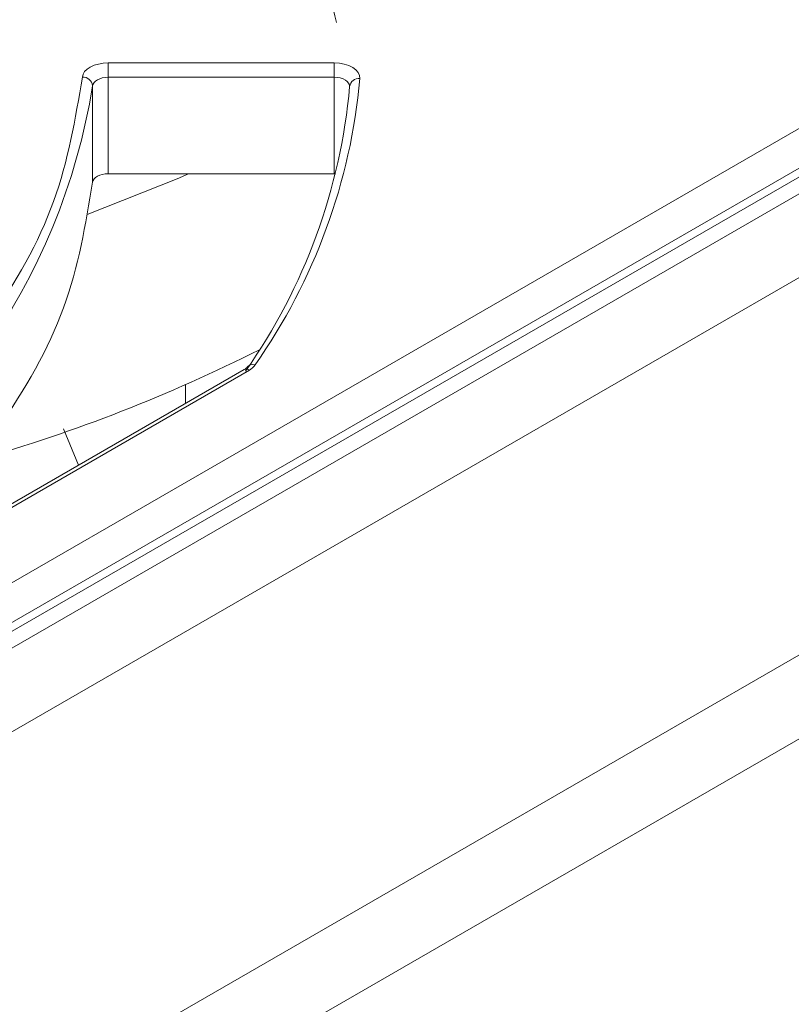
# Model space of a CAD drawing. Header units: millimetres. Extents: x -420 to 420, y -297 to 297.
# Tile 195 of 202: x 306 to 321, y 212 to 231. Entities that reach past the tile are written whole.
import ezdxf

# ---------------------------------------------------------------- set-up
doc = ezdxf.new("R2010")
doc.units = ezdxf.units.MM
doc.header["$MEASUREMENT"] = 0
doc.layers.add('layer 1', color=7, linetype='Continuous')

msp = doc.modelspace()

# ---------------------------------------------------------------- linework, layer by layer
at = {"layer": 'layer 1', "lineweight": 9}
for points in [[(311.9748, 230.7367), (311.6262, 232.1431), (311.0258, 233.475), (310.2025, 234.6674)], [(269.8796, 197.9161), (269.8796, 197.9161), (332.3764, 233.9946), (332.3764, 233.9946)], [(332.0228, 232.1575), (332.0228, 232.1575), (270.5868, 196.6913), (270.5868, 196.6913)], [(274.4773, 201.8363), (274.4773, 201.8363), (326.8043, 232.0439), (326.8043, 232.0439)], [(327.4593, 231.6517), (327.4593, 231.6517), (274.8497, 201.2807), (274.8497, 201.2807)], [(327.7093, 231.6269), (327.7093, 231.6269), (275.0997, 201.2559), (275.0997, 201.2559)], [(307.5277, 229.9493), (307.5277, 229.9493), (311.9278, 229.9493), (311.9278, 229.9493)], [(307.5277, 229.6705), (307.5277, 229.6705), (307.5277, 229.9493), (307.5277, 229.9493)], [(311.9278, 229.9493), (311.9278, 229.9493), (311.9278, 229.6705), (311.9278, 229.6705)], [(307.2281, 229.5055), (307.2167, 229.6059), (307.1291, 229.6799), (307.0283, 229.6743)], [(311.9278, 229.6705), (311.9278, 229.6705), (307.5277, 229.6705), (307.5277, 229.6705)], [(307.5277, 229.6705), (307.5277, 229.6705), (307.5277, 227.7924), (307.5277, 227.7924)], [(310.3887, 224.0714), (311.5444, 225.72), (312.2472, 227.6428), (312.4274, 229.6479)], [(311.9278, 227.7924), (311.9278, 227.7924), (311.9278, 229.6705), (311.9278, 229.6705)], [(300.8656, 220.5527), (304.261, 222.3873), (306.6119, 225.6954), (307.2281, 229.5055)], [(307.2281, 227.6274), (307.2281, 227.6274), (307.2281, 229.5055), (307.2281, 229.5055)], [(310.2025, 223.9502), (311.3504, 225.5878), (312.0486, 227.4978), (312.2276, 229.4897)], [(311.9278, 227.7924), (311.9278, 227.7924), (307.5277, 227.7924), (307.5277, 227.7924)], [(311.953, 227.7918), (311.953, 227.7918), (311.9278, 227.7924), (311.9278, 227.7924)], [(248.5826, 176.6395), (248.5826, 176.6395), (332.0228, 224.8086), (332.0228, 224.8086)], [(305.0066, 222.2301), (306.8925, 222.7701), (308.7235, 223.4866), (310.4753, 224.3694)], [(310.2765, 223.9724), (310.2473, 223.9932), (310.2093, 223.997), (310.1765, 223.9822)], [(310.3887, 224.0714), (310.3295, 224.09), (310.2649, 224.0708), (310.2251, 224.023)], [(310.2765, 223.9724), (310.3209, 223.9966), (310.3593, 224.0304), (310.3887, 224.0714)], [(310.1765, 223.9822), (310.1765, 223.9822), (302.6622, 219.6443), (302.6622, 219.6443)], [(310.2765, 223.9724), (310.2765, 223.9724), (302.7622, 219.6343), (302.7622, 219.6343)], [(309.0325, 223.3218), (309.0325, 223.3218), (309.0325, 223.6832), (309.0325, 223.6832)], [(332.73, 223.5838), (332.73, 223.5838), (249.2898, 175.4146), (249.2898, 175.4146)], [(306.6609, 222.8263), (306.6609, 222.8263), (306.9513, 222.1203), (306.9513, 222.1203)], [(254.9467, 172.149), (254.9467, 172.149), (338.3869, 220.3181), (338.3869, 220.3181)], [(340.1547, 219.7057), (340.1547, 219.7057), (255.6537, 170.9244), (255.6537, 170.9244)]]:
    msp.add_open_spline(points, degree=3, dxfattribs=at)
for points, knots in [([(307.0283, 229.6743), (307.0283, 229.6743), (307.0417, 229.7287), (307.0417, 229.7287), (307.0417, 229.7287), (307.0417, 229.7287), (307.0729, 229.7805), (307.0729, 229.7805), (307.0729, 229.7805), (307.0729, 229.7805), (307.1203, 229.8281), (307.1203, 229.8281), (307.1203, 229.8281), (307.1203, 229.8281), (307.1827, 229.8695), (307.1827, 229.8695), (307.1827, 229.8695), (307.1827, 229.8695), (307.2573, 229.9035), (307.2573, 229.9035), (307.2573, 229.9035), (307.2573, 229.9035), (307.3419, 229.9285), (307.3419, 229.9285), (307.3419, 229.9285), (307.3419, 229.9285), (307.4331, 229.9441), (307.4331, 229.9441), (307.4331, 229.9441), (307.4331, 229.9441), (307.5277, 229.9493), (307.5277, 229.9493)], [0, 0, 0, 0, 0.1111111, 0.1111111, 0.1111111, 0.1111111, 0.2222222, 0.2222222, 0.2222222, 0.2222222, 0.3333333, 0.3333333, 0.3333333, 0.3333333, 0.4444444, 0.4444444, 0.4444444, 0.4444444, 0.5555556, 0.5555556, 0.5555556, 0.5555556, 0.6666667, 0.6666667, 0.6666667, 0.6666667, 0.7777778, 0.7777778, 0.7777778, 0.7777778, 1, 1, 1, 1]), ([(311.9278, 229.9493), (311.9278, 229.9493), (312.028, 229.9433), (312.028, 229.9433), (312.028, 229.9433), (312.028, 229.9433), (312.1242, 229.9261), (312.1242, 229.9261), (312.1242, 229.9261), (312.1242, 229.9261), (312.2124, 229.8979), (312.2124, 229.8979), (312.2124, 229.8979), (312.2124, 229.8979), (312.289, 229.8601), (312.289, 229.8601), (312.289, 229.8601), (312.289, 229.8601), (312.351, 229.8143), (312.351, 229.8143), (312.351, 229.8143), (312.351, 229.8143), (312.3958, 229.7623), (312.3958, 229.7623), (312.3958, 229.7623), (312.3958, 229.7623), (312.4216, 229.7061), (312.4216, 229.7061), (312.4216, 229.7061), (312.4216, 229.7061), (312.4274, 229.6479), (312.4274, 229.6479)], [0, 0, 0, 0, 0.1111111, 0.1111111, 0.1111111, 0.1111111, 0.2222222, 0.2222222, 0.2222222, 0.2222222, 0.3333333, 0.3333333, 0.3333333, 0.3333333, 0.4444444, 0.4444444, 0.4444444, 0.4444444, 0.5555556, 0.5555556, 0.5555556, 0.5555556, 0.6666667, 0.6666667, 0.6666667, 0.6666667, 0.7777778, 0.7777778, 0.7777778, 0.7777778, 1, 1, 1, 1]), ([(300.7166, 220.7931), (301.609, 221.4271), (302.5012, 222.0613), (303.2646, 222.7451), (303.2646, 222.7451), (304.028, 223.4292), (304.6626, 224.1626), (305.2002, 224.9192), (305.2002, 224.9192), (305.7379, 225.6758), (306.1787, 226.4552), (306.4671, 227.2514), (306.4671, 227.2514), (306.7557, 228.0478), (306.8919, 228.8611), (307.0283, 229.6743)], [0, 0, 0, 0, 0.2, 0.2, 0.2, 0.2, 0.4, 0.4, 0.4, 0.4, 0.6, 0.6, 0.6, 0.6, 1, 1, 1, 1]), ([(307.5277, 229.6705), (307.5277, 229.6705), (307.4709, 229.6673), (307.4709, 229.6673), (307.4709, 229.6673), (307.4709, 229.6673), (307.4161, 229.6581), (307.4161, 229.6581), (307.4161, 229.6581), (307.4161, 229.6581), (307.3655, 229.6429), (307.3655, 229.6429), (307.3655, 229.6429), (307.3655, 229.6429), (307.3207, 229.6227), (307.3207, 229.6227), (307.3207, 229.6227), (307.3207, 229.6227), (307.2833, 229.5977), (307.2833, 229.5977), (307.2833, 229.5977), (307.2833, 229.5977), (307.2547, 229.5693), (307.2547, 229.5693), (307.2547, 229.5693), (307.2547, 229.5693), (307.2361, 229.5381), (307.2361, 229.5381), (307.2361, 229.5381), (307.2361, 229.5381), (307.2281, 229.5055), (307.2281, 229.5055)], [0, 0, 0, 0, 0.1111111, 0.1111111, 0.1111111, 0.1111111, 0.2222222, 0.2222222, 0.2222222, 0.2222222, 0.3333333, 0.3333333, 0.3333333, 0.3333333, 0.4444444, 0.4444444, 0.4444444, 0.4444444, 0.5555556, 0.5555556, 0.5555556, 0.5555556, 0.6666667, 0.6666667, 0.6666667, 0.6666667, 0.7777778, 0.7777778, 0.7777778, 0.7777778, 1, 1, 1, 1]), ([(312.2278, 229.4973), (312.2278, 229.4973), (312.224, 229.5245), (312.224, 229.5245), (312.224, 229.5245), (312.224, 229.5245), (312.2086, 229.5583), (312.2086, 229.5583), (312.2086, 229.5583), (312.2086, 229.5583), (312.1816, 229.5895), (312.1816, 229.5895), (312.1816, 229.5895), (312.1816, 229.5895), (312.1446, 229.6171), (312.1446, 229.6171), (312.1446, 229.6171), (312.1446, 229.6171), (312.0986, 229.6397), (312.0986, 229.6397), (312.0986, 229.6397), (312.0986, 229.6397), (312.0456, 229.6565), (312.0456, 229.6565), (312.0456, 229.6565), (312.0456, 229.6565), (311.988, 229.6669), (311.988, 229.6669), (311.988, 229.6669), (311.988, 229.6669), (311.9278, 229.6705), (311.9278, 229.6705)], [0, 0, 0, 0, 0.1111111, 0.1111111, 0.1111111, 0.1111111, 0.2222222, 0.2222222, 0.2222222, 0.2222222, 0.3333333, 0.3333333, 0.3333333, 0.3333333, 0.4444444, 0.4444444, 0.4444444, 0.4444444, 0.5555556, 0.5555556, 0.5555556, 0.5555556, 0.6666667, 0.6666667, 0.6666667, 0.6666667, 0.7777778, 0.7777778, 0.7777778, 0.7777778, 1, 1, 1, 1]), ([(312.4274, 229.6479), (312.3798, 229.6539), (312.3318, 229.6403), (312.2944, 229.6107), (312.2944, 229.6107), (312.2568, 229.5809), (312.2328, 229.5373), (312.2276, 229.4897)], [0, 0, 0, 0, 0.3333333, 0.3333333, 0.3333333, 0.3333333, 1, 1, 1, 1]), ([(309.0921, 227.7924), (309.0921, 227.7924), (308.8719, 227.6958), (308.8719, 227.6958), (308.8719, 227.6958), (308.8719, 227.6958), (307.1223, 227.0008), (307.1223, 227.0008)], [0, 0, 0, 0, 0.3333333, 0.3333333, 0.3333333, 0.3333333, 1, 1, 1, 1]), ([(307.5277, 227.7924), (307.5277, 227.7924), (307.4709, 227.7892), (307.4709, 227.7892), (307.4709, 227.7892), (307.4709, 227.7892), (307.4161, 227.78), (307.4161, 227.78), (307.4161, 227.78), (307.4161, 227.78), (307.3655, 227.7648), (307.3655, 227.7648), (307.3655, 227.7648), (307.3655, 227.7648), (307.3207, 227.7444), (307.3207, 227.7444), (307.3207, 227.7444), (307.3207, 227.7444), (307.2833, 227.7196), (307.2833, 227.7196), (307.2833, 227.7196), (307.2833, 227.7196), (307.2547, 227.691), (307.2547, 227.691), (307.2547, 227.691), (307.2547, 227.691), (307.2361, 227.66), (307.2361, 227.66), (307.2361, 227.66), (307.2361, 227.66), (307.2281, 227.6274), (307.2281, 227.6274)], [0, 0, 0, 0, 0.1111111, 0.1111111, 0.1111111, 0.1111111, 0.2222222, 0.2222222, 0.2222222, 0.2222222, 0.3333333, 0.3333333, 0.3333333, 0.3333333, 0.4444444, 0.4444444, 0.4444444, 0.4444444, 0.5555556, 0.5555556, 0.5555556, 0.5555556, 0.6666667, 0.6666667, 0.6666667, 0.6666667, 0.7777778, 0.7777778, 0.7777778, 0.7777778, 1, 1, 1, 1]), ([(307.2281, 227.6274), (307.0917, 226.8072), (306.9553, 225.987), (306.6623, 225.1852), (306.6623, 225.1852), (306.3695, 224.3832), (305.9199, 223.5994), (305.3853, 222.8339), (305.3853, 222.8339), (304.8506, 222.0685), (304.2308, 221.3213), (303.434, 220.6425), (303.434, 220.6425), (303.033, 220.3009), (302.5872, 219.9765), (302.1414, 219.6521)], [0, 0, 0, 0, 0.2, 0.2, 0.2, 0.2, 0.4, 0.4, 0.4, 0.4, 0.6, 0.6, 0.6, 0.6, 1, 1, 1, 1]), ([(310.2231, 224.0202), (310.2185, 224.014), (310.2141, 224.008), (310.2015, 223.9988), (310.2015, 223.9988), (310.1947, 223.9938), (310.1857, 223.988), (310.1765, 223.9822)], [0, 0, 0, 0, 0.3333333, 0.3333333, 0.3333333, 0.3333333, 1, 1, 1, 1])]:
    msp.add_open_spline(points, degree=3, knots=knots, dxfattribs=at)

doc.saveas('drawing.dxf')
